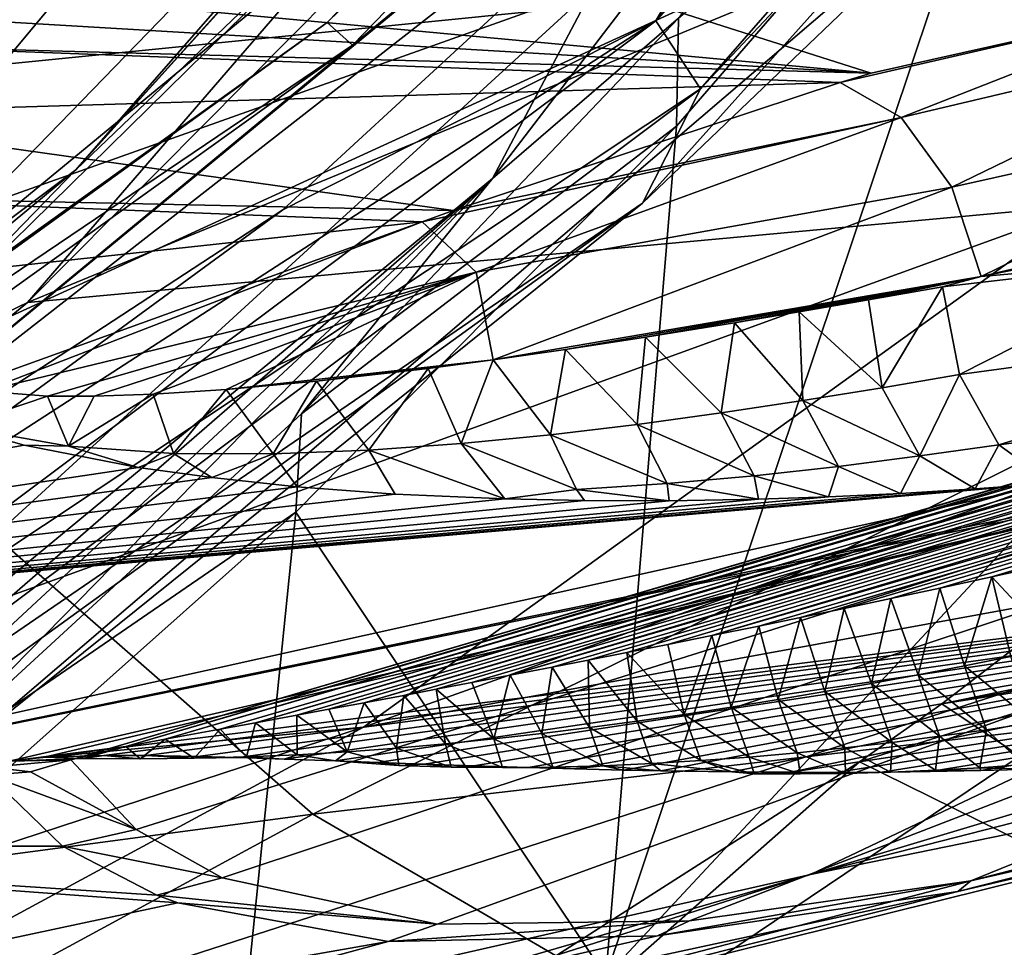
# Model space of a CAD drawing. Header units: metres. Extents: x -240 to 45, y -77 to 27.
# Tile 46 of 256: x -203.43 to -200.99, y -15.36 to -13.05. Entities that reach past the tile are written whole.
import ezdxf

# ---------------------------------------------------------------- set-up
doc = ezdxf.new("R2010")
doc.units = ezdxf.units.M
doc.layers.add('solid_MASSBILD_K_E_SW0001', color=7, linetype='CONTINUOUS')

msp = doc.modelspace()

# ---------------------------------------------------------------- linework, layer by layer
at = {"layer": 'solid_MASSBILD_K_E_SW0001'}
for points in [[(-204.030228, -8.337797, 269.068481), (-203.338867, -11.253856, 268.896088), (-206.012939, -13.863758, 269.562805)], [(-199.764816, -10.190183, 269.876099), (-201.795761, -13.048923, 270.579895), (-202.257629, -13.447202, 270.49765)], [(-199.764816, -10.190183, 269.876099), (-202.257629, -13.447202, 270.49765), (-202.008789, -12.975492, 270.268646)], [(-201.851563, -13.055478, 279.394867), (-199.467056, -10.326139, 278.800323), (-201.374908, -12.232714, 279.330933)], [(-201.851563, -13.055478, 279.394867), (-199.325394, -10.459738, 278.608429), (-199.467056, -10.326139, 278.800323)], [(-201.851563, -13.055478, 279.394867), (-201.740753, -13.224388, 279.210632), (-199.325394, -10.459738, 278.608429)], [(-199.37265, -10.705134, 278.385834), (-199.325394, -10.459738, 278.608429), (-201.740753, -13.224388, 279.210632)], [(-199.397903, -10.562572, 322.499359), (-206.408356, -11.139694, 314.959747), (-204.692413, -13.286131, 313.628082)], [(-199.397903, -10.562572, 322.499359), (-204.692413, -13.286131, 313.628082), (-197.817886, -12.596783, 321.193512)], [(-200.840546, -10.619431, 271.622925), (-203.292786, -13.426291, 272.234344), (-201.076508, -10.977033, 271.638763)], [(-200.840546, -10.619431, 271.622925), (-201.307404, -11.222804, 271.996735), (-203.292786, -13.426291, 272.234344)], [(-201.884796, -13.508709, 279.012177), (-201.003021, -12.664562, 278.516785), (-199.37265, -10.705134, 278.385834)], [(-201.884796, -13.508709, 279.012177), (-199.37265, -10.705134, 278.385834), (-201.740753, -13.224388, 279.210632)], [(-200.597076, -10.924888, 279.033875), (-201.629333, -12.020806, 279.188232), (-202.668533, -13.059774, 279.550354)], [(-200.597076, -10.924888, 279.033875), (-202.668533, -13.059774, 279.550354), (-200.524811, -10.971902, 279.0914)], [(-203.292786, -13.426291, 272.234344), (-202.341904, -12.515182, 271.938263), (-201.076508, -10.977033, 271.638763)], [(-202.668533, -13.059774, 279.550354), (-202.605179, -13.115982, 279.610077), (-200.524811, -10.971902, 279.0914)], [(-200.524811, -10.971902, 279.0914), (-202.605179, -13.115982, 279.610077), (-201.443008, -12.161489, 279.3479)], [(-204.072891, -14.072959, 272.686249), (-201.307404, -11.222804, 271.996735), (-201.003021, -12.664562, 278.516785)], [(-203.292786, -13.426291, 272.234344), (-201.307404, -11.222804, 271.996735), (-204.072891, -14.072959, 272.686249)], [(-203.509247, -11.235641, 275.713074), (-206.200729, -13.52943, 276.411682), (-203.426529, -11.298489, 275.720001)], [(-203.781372, -12.054589, 269.045654), (-206.012939, -13.863758, 269.562805), (-203.338867, -11.253856, 268.896088)], [(-203.426529, -11.298489, 275.720001), (-206.200729, -13.52943, 276.411682), (-205.775894, -14.37501, 276.305756)], [(-203.426529, -11.298489, 275.720001), (-205.775894, -14.37501, 276.305756), (-202.835297, -12.031421, 275.572601)], [(-203.305206, -14.892254, 302.184875), (-192.572205, -11.739749, 297.432343), (-192.63562, -11.762788, 297.434448)], [(-203.305206, -14.892254, 302.184875), (-203.168915, -14.859412, 302.250671), (-192.572205, -11.739749, 297.432343)], [(-203.168915, -14.859412, 302.250671), (-192.58017, -11.760072, 297.553192), (-192.572205, -11.739749, 297.432343)], [(-203.142914, -15.065276, 301.174774), (-203.305206, -14.892254, 302.184875), (-192.63562, -11.762788, 297.434448)], [(-203.168915, -14.859412, 302.250671), (-203.070953, -14.84109, 302.233002), (-192.58017, -11.760072, 297.553192)], [(-202.929016, -15.185552, 300.301575), (-203.142914, -15.065276, 301.174774), (-192.63562, -11.762788, 297.434448)], [(-203.070953, -14.84109, 302.233002), (-192.661469, -11.798251, 297.618195), (-192.58017, -11.760072, 297.553192)], [(-202.395416, -15.300714, 298.90918), (-202.929016, -15.185552, 300.301575), (-192.63562, -11.762788, 297.434448)], [(-201.768707, -15.292427, 297.883972), (-202.395416, -15.300714, 298.90918), (-192.63562, -11.762788, 297.434448)], [(-201.069275, -15.192737, 297.124298), (-201.768707, -15.292427, 297.883972), (-192.63562, -11.762788, 297.434448)], [(-200.2854, -15.012644, 296.563507), (-201.069275, -15.192737, 297.124298), (-192.63562, -11.762788, 297.434448)], [(-203.070953, -14.84109, 302.233002), (-202.934143, -14.815922, 302.199585), (-192.661469, -11.798251, 297.618195)], [(-202.934143, -14.815922, 302.199585), (-202.84671, -14.799905, 302.174927), (-192.661469, -11.798251, 297.618195)], [(-202.84671, -14.799905, 302.174927), (-192.792831, -11.856975, 297.706543), (-192.661469, -11.798251, 297.618195)], [(-202.84671, -14.799905, 302.174927), (-202.743546, -14.780981, 302.143524), (-192.792831, -11.856975, 297.706543)], [(-202.743546, -14.780981, 302.143524), (-202.664673, -14.76646, 302.118164), (-192.792831, -11.856975, 297.706543)], [(-202.664673, -14.76646, 302.118164), (-202.576645, -14.750175, 302.088684), (-192.792831, -11.856975, 297.706543)], [(-202.576645, -14.750175, 302.088684), (-192.998672, -11.945452, 297.828583), (-192.792831, -11.856975, 297.706543)], [(-202.008789, -12.975492, 270.268646), (-206.172394, -14.456426, 269.75351), (-203.398514, -11.89766, 269.06189)], [(-203.781372, -12.054589, 269.045654), (-203.398514, -11.89766, 269.06189), (-206.172394, -14.456426, 269.75351)], [(-202.574051, -11.911993, 275.535004), (-202.835297, -12.031421, 275.572601), (-205.381592, -14.244207, 276.235016)], [(-202.574051, -11.911993, 275.535004), (-205.381592, -14.244207, 276.235016), (-202.505875, -11.963655, 275.593506)], [(-202.576645, -14.750175, 302.088684), (-202.478409, -14.731881, 302.054504), (-192.998672, -11.945452, 297.828583)], [(-202.478409, -14.731881, 302.054504), (-202.397293, -14.716667, 302.025452), (-192.998672, -11.945452, 297.828583)], [(-202.397293, -14.716667, 302.025452), (-202.309189, -14.700023, 301.993103), (-192.998672, -11.945452, 297.828583)], [(-202.309189, -14.700023, 301.993103), (-202.213516, -14.681791, 301.957153), (-192.998672, -11.945452, 297.828583)], [(-202.213516, -14.681791, 301.957153), (-193.316879, -12.077084, 297.999084), (-192.998672, -11.945452, 297.828583)], [(-205.381592, -14.244207, 276.235016), (-205.325592, -14.305985, 276.29657), (-202.505875, -11.963655, 275.593506)], [(-202.505875, -11.963655, 275.593506), (-205.325592, -14.305985, 276.29657), (-202.654541, -12.177747, 275.733643)], [(-199.167999, -12.005766, 280.457397), (-202.002319, -12.333792, 272.49292), (-203.412704, -13.755957, 272.867798)], [(-200.776825, -13.51303, 281.123901), (-199.167999, -12.005766, 280.457397), (-203.412704, -13.755957, 272.867798)], [(-205.381592, -14.244207, 276.235016), (-202.835297, -12.031421, 275.572601), (-205.775894, -14.37501, 276.305756)], [(-204.48288, -14.372025, 279.899719), (-201.629333, -12.020806, 279.188232), (-202.654541, -12.177747, 275.733643)], [(-202.668533, -13.059774, 279.550354), (-201.629333, -12.020806, 279.188232), (-204.48288, -14.372025, 279.899719)], [(-202.213516, -14.681791, 301.957153), (-202.109589, -14.661797, 301.917236), (-193.316879, -12.077084, 297.999084)], [(-202.109589, -14.661797, 301.917236), (-202.020035, -14.644399, 301.882172), (-193.316879, -12.077084, 297.999084)], [(-202.020035, -14.644399, 301.882172), (-201.924362, -14.625629, 301.844086), (-193.316879, -12.077084, 297.999084)], [(-201.924362, -14.625629, 301.844086), (-201.822128, -14.605366, 301.802765), (-193.316879, -12.077084, 297.999084)], [(-201.822128, -14.605366, 301.802765), (-201.712921, -14.583471, 301.757935), (-193.316879, -12.077084, 297.999084)], [(-201.712921, -14.583471, 301.757935), (-193.805389, -12.270675, 298.239441), (-193.316879, -12.077084, 297.999084)], [(-204.48288, -14.372025, 279.899719), (-202.654541, -12.177747, 275.733643), (-205.630417, -14.548222, 276.475616)], [(-205.325592, -14.305985, 276.29657), (-205.630417, -14.548222, 276.475616), (-202.654541, -12.177747, 275.733643)], [(-201.443008, -12.161489, 279.3479), (-204.331223, -14.541349, 280.068024), (-201.374908, -12.232714, 279.330933)], [(-202.605179, -13.115982, 279.610077), (-204.331223, -14.541349, 280.068024), (-201.443008, -12.161489, 279.3479)], [(-204.331223, -14.541349, 280.068024), (-202.77858, -13.525562, 279.680908), (-201.374908, -12.232714, 279.330933)], [(-201.851563, -13.055478, 279.394867), (-201.374908, -12.232714, 279.330933), (-202.77858, -13.525562, 279.680908)], [(-201.712921, -14.583471, 301.757935), (-201.596252, -14.559797, 301.709381), (-193.805389, -12.270675, 298.239441)], [(-201.596252, -14.559797, 301.709381), (-201.492935, -14.538574, 301.665833), (-193.805389, -12.270675, 298.239441)], [(-201.492935, -14.538574, 301.665833), (-201.383728, -14.515875, 301.619263), (-193.805389, -12.270675, 298.239441)], [(-201.383728, -14.515875, 301.619263), (-201.268356, -14.491602, 301.56955), (-193.805389, -12.270675, 298.239441)], [(-201.268356, -14.491602, 301.56955), (-201.146393, -14.465605, 301.516479), (-193.805389, -12.270675, 298.239441)], [(-201.146393, -14.465605, 301.516479), (-201.01738, -14.437716, 301.459808), (-193.805389, -12.270675, 298.239441)], [(-201.01738, -14.437716, 301.459808), (-200.88118, -14.407855, 301.399414), (-193.805389, -12.270675, 298.239441)], [(-200.931793, -12.314519, 271.387787), (-200.303314, -13.635967, 271.231079), (-201.976257, -15.430891, 271.648193)], [(-201.800537, -13.317925, 271.604401), (-200.931793, -12.314519, 271.387787), (-201.976257, -15.430891, 271.648193)], [(-201.795761, -13.048923, 270.579895), (-200.931793, -12.314519, 271.387787), (-201.800537, -13.317925, 271.604401)], [(-203.412704, -13.755957, 272.867798), (-202.002319, -12.333792, 272.49292), (-202.341904, -12.515182, 271.938263)], [(-203.412704, -13.755957, 272.867798), (-202.341904, -12.515182, 271.938263), (-203.789017, -13.936981, 272.265686)], [(-203.292786, -13.426291, 272.234344), (-203.789017, -13.936981, 272.265686), (-202.341904, -12.515182, 271.938263)], [(-197.817886, -12.596783, 321.193512), (-204.692413, -13.286131, 313.628082), (-202.703751, -15.027042, 312.084839)], [(-197.817886, -12.596783, 321.193512), (-202.703751, -15.027042, 312.084839), (-195.987076, -14.246037, 319.680511)], [(-204.072891, -14.072959, 272.686249), (-201.003021, -12.664562, 278.516785), (-203.62088, -14.904092, 279.169495)], [(-201.884796, -13.508709, 279.012177), (-203.62088, -14.904092, 279.169495), (-201.003021, -12.664562, 278.516785)], [(-202.008789, -12.975492, 270.268646), (-205.010391, -15.722253, 271.017059), (-206.172394, -14.456426, 269.75351)], [(-202.257629, -13.447202, 270.49765), (-205.010391, -15.722253, 271.017059), (-202.008789, -12.975492, 270.268646)], [(-203.598618, -13.050449, 308.707794), (-203.306244, -13.000008, 309.050629), (-201.316803, -13.186202, 307.455109)], [(-201.316803, -13.186202, 307.455109), (-203.306244, -13.000008, 309.050629), (-201.898315, -13, 308.699677)], [(-201.898315, -13, 308.699677), (-200.490387, -13, 308.348633), (-201.316803, -13.186202, 307.455109)], [(-200.490387, -13, 308.348633), (-201.393707, -13.208648, 307.386108), (-201.316803, -13.186202, 307.455109)], [(-201.242371, -13.295833, 307.230957), (-201.393707, -13.208648, 307.386108), (-200.490387, -13, 308.348633)], [(-200.300247, -13.073291, 308.200043), (-201.242371, -13.295833, 307.230957), (-200.490387, -13, 308.348633)], [(-202.668533, -13.059774, 279.550354), (-204.48288, -14.372025, 279.899719), (-205.073288, -14.784037, 280.149963)], [(-202.668533, -13.059774, 279.550354), (-205.073288, -14.784037, 280.149963), (-202.605179, -13.115982, 279.610077)], [(-204.734573, -15.214229, 280.113678), (-201.851563, -13.055478, 279.394867), (-204.313873, -14.64828, 280.06369)], [(-204.734573, -15.214229, 280.113678), (-201.740753, -13.224388, 279.210632), (-201.851563, -13.055478, 279.394867)], [(-201.851563, -13.055478, 279.394867), (-202.77858, -13.525562, 279.680908), (-204.313873, -14.64828, 280.06369)], [(-203.814041, -13.118158, 308.378876), (-203.598618, -13.050449, 308.707794), (-201.316803, -13.186202, 307.455109)], [(-202.731964, -14.032711, 270.813354), (-201.795761, -13.048923, 270.579895), (-201.800537, -13.317925, 271.604401)], [(-202.257629, -13.447202, 270.49765), (-201.795761, -13.048923, 270.579895), (-202.731964, -14.032711, 270.813354)], [(-197.728317, -13.078148, 288.903442), (-200.776825, -13.51303, 281.123901), (-202.577835, -14.810871, 281.835846)], [(-199.518326, -14.250772, 289.774536), (-197.728317, -13.078148, 288.903442), (-202.577835, -14.810871, 281.835846)], [(-200.300247, -13.073291, 308.200043), (-201.116852, -13.46928, 307.137482), (-201.242371, -13.295833, 307.230957)], [(-200.300247, -13.073291, 308.200043), (-200.155563, -13.254577, 308.100983), (-201.116852, -13.46928, 307.137482)], [(-205.073288, -14.784037, 280.149963), (-205.020279, -14.847672, 280.21225), (-202.605179, -13.115982, 279.610077)], [(-202.605179, -13.115982, 279.610077), (-205.020279, -14.847672, 280.21225), (-204.331223, -14.541349, 280.068024)], [(-204.054947, -13.288515, 307.766846), (-203.814041, -13.118158, 308.378876), (-201.393707, -13.208648, 307.386108)], [(-203.814041, -13.118158, 308.378876), (-201.316803, -13.186202, 307.455109), (-201.393707, -13.208648, 307.386108)], [(-204.054947, -13.288515, 307.766846), (-201.393707, -13.208648, 307.386108), (-202.355042, -13.527503, 306.674652)], [(-201.242371, -13.295833, 307.230957), (-202.355042, -13.527503, 306.674652), (-201.393707, -13.208648, 307.386108)], [(-204.734573, -15.214229, 280.113678), (-204.661057, -15.411069, 279.938751), (-201.740753, -13.224388, 279.210632)], [(-201.884796, -13.508709, 279.012177), (-201.740753, -13.224388, 279.210632), (-204.661057, -15.411069, 279.938751)], [(-200.155563, -13.254577, 308.100983), (-201.044083, -13.691334, 307.126495), (-201.116852, -13.46928, 307.137482)], [(-200.155563, -13.254577, 308.100983), (-200.093124, -13.497729, 308.076691), (-201.044083, -13.691334, 307.126495)], [(-204.692413, -13.286131, 313.628082), (-209.183029, -15.89091, 304.46225), (-202.703751, -15.027042, 312.084839)], [(-204.091522, -13.490038, 307.200073), (-204.054947, -13.288515, 307.766846), (-202.355042, -13.527503, 306.674652)], [(-201.242371, -13.295833, 307.230957), (-202.432358, -13.555095, 306.628052), (-202.355042, -13.527503, 306.674652)], [(-202.298615, -13.680298, 306.45929), (-202.432358, -13.555095, 306.628052), (-201.242371, -13.295833, 307.230957)], [(-202.298615, -13.680298, 306.45929), (-201.242371, -13.295833, 307.230957), (-201.116852, -13.46928, 307.137482)], [(-202.746521, -14.276752, 271.84024), (-201.800537, -13.317925, 271.604401), (-201.976257, -15.430891, 271.648193)], [(-202.731964, -14.032711, 270.813354), (-201.800537, -13.317925, 271.604401), (-202.746521, -14.276752, 271.84024)], [(-203.292786, -13.426291, 272.234344), (-206.257675, -15.646357, 272.973572), (-203.789017, -13.936981, 272.265686)], [(-203.292786, -13.426291, 272.234344), (-204.072891, -14.072959, 272.686249), (-206.257675, -15.646357, 272.973572)], [(-202.257629, -13.447202, 270.49765), (-204.814438, -15.820651, 271.33255), (-205.335892, -16.119532, 271.265167)], [(-202.257629, -13.447202, 270.49765), (-205.335892, -16.119532, 271.265167), (-205.010391, -15.722253, 271.017059)], [(-202.257629, -13.447202, 270.49765), (-203.739395, -14.958369, 271.064514), (-204.814438, -15.820651, 271.33255)], [(-202.257629, -13.447202, 270.49765), (-202.731964, -14.032711, 270.813354), (-203.739395, -14.958369, 271.064514)], [(-202.256042, -13.89823, 306.347015), (-202.298615, -13.680298, 306.45929), (-201.116852, -13.46928, 307.137482)], [(-202.256042, -13.89823, 306.347015), (-201.116852, -13.46928, 307.137482), (-201.044083, -13.691334, 307.126495)], [(-204.091522, -13.490038, 307.200073), (-202.355042, -13.527503, 306.674652), (-202.432358, -13.555095, 306.628052)], [(-203.93811, -13.718861, 306.644836), (-204.091522, -13.490038, 307.200073), (-202.432358, -13.555095, 306.628052)], [(-201.044083, -13.691334, 307.126495), (-200.093124, -13.497729, 308.076691), (-200.577789, -13.580884, 307.546906)], [(-200.776825, -13.51303, 281.123901), (-203.412704, -13.755957, 272.867798), (-204.983994, -15.038469, 273.28302)], [(-202.577835, -14.810871, 281.835846), (-200.776825, -13.51303, 281.123901), (-204.983994, -15.038469, 273.28302)], [(-204.915314, -15.701494, 279.767792), (-203.62088, -14.904092, 279.169495), (-201.884796, -13.508709, 279.012177)], [(-204.915314, -15.701494, 279.767792), (-201.884796, -13.508709, 279.012177), (-204.661057, -15.411069, 279.938751)], [(-204.331223, -14.541349, 280.068024), (-204.313873, -14.64828, 280.06369), (-202.77858, -13.525562, 279.680908)], [(-203.93811, -13.718861, 306.644836), (-202.432358, -13.555095, 306.628052), (-203.568527, -13.965219, 306.092133)], [(-203.522461, -13.975847, 306.066315), (-203.568527, -13.965219, 306.092133), (-202.432358, -13.555095, 306.628052)], [(-203.522461, -13.975847, 306.066315), (-202.432358, -13.555095, 306.628052), (-202.298615, -13.680298, 306.45929)], [(-200.526413, -13.645481, 307.598114), (-201.044083, -13.691334, 307.126495), (-200.577789, -13.580884, 307.546906)], [(-200.303314, -13.635967, 271.231079), (-199.208847, -15.502519, 279.302826), (-201.976257, -15.430891, 271.648193)], [(-200.526413, -13.645481, 307.598114), (-201.140015, -13.716689, 307.04892), (-201.044083, -13.691334, 307.126495)], [(-201.097244, -13.934991, 307.018524), (-201.140015, -13.716689, 307.04892), (-200.526413, -13.645481, 307.598114)], [(-201.097244, -13.934991, 307.018524), (-200.526413, -13.645481, 307.598114), (-199.91954, -13.775006, 308.208405)], [(-203.363586, -13.988088, 306.040527), (-203.522461, -13.975847, 306.066315), (-202.298615, -13.680298, 306.45929)], [(-203.247208, -13.988289, 306.044617), (-203.363586, -13.988088, 306.040527), (-202.298615, -13.680298, 306.45929)], [(-203.101105, -13.983328, 306.063782), (-203.247208, -13.988289, 306.044617), (-202.298615, -13.680298, 306.45929)], [(-202.91951, -13.971737, 306.102966), (-203.101105, -13.983328, 306.063782), (-202.298615, -13.680298, 306.45929)], [(-202.91951, -13.971737, 306.102966), (-202.298615, -13.680298, 306.45929), (-202.256042, -13.89823, 306.347015)], [(-202.076492, -13.8726, 306.435883), (-202.256042, -13.89823, 306.347015), (-201.044083, -13.691334, 307.126495)], [(-201.877304, -13.842124, 306.545135), (-202.076492, -13.8726, 306.435883), (-201.044083, -13.691334, 307.126495)], [(-201.656372, -13.806256, 306.679443), (-201.877304, -13.842124, 306.545135), (-201.044083, -13.691334, 307.126495)], [(-201.495834, -13.77909, 306.785828), (-201.656372, -13.806256, 306.679443), (-201.044083, -13.691334, 307.126495)], [(-201.323807, -13.749137, 306.908234), (-201.495834, -13.77909, 306.785828), (-201.044083, -13.691334, 307.126495)], [(-201.323807, -13.749137, 306.908234), (-201.044083, -13.691334, 307.126495), (-201.140015, -13.716689, 307.04892)], [(-201.289352, -13.967413, 306.861237), (-201.323807, -13.749137, 306.908234), (-201.140015, -13.716689, 307.04892)], [(-201.289352, -13.967413, 306.861237), (-201.140015, -13.716689, 307.04892), (-201.097244, -13.934991, 307.018524)], [(-199.789429, -13.714674, 279.682129), (-201.141739, -14.753267, 279.724854), (-196.618347, -13.820179, 287.643646)], [(-200.63829, -14.674411, 281.087555), (-201.141739, -14.753267, 279.724854), (-199.789429, -13.714674, 279.682129)], [(-204.983994, -15.038469, 273.28302), (-203.412704, -13.755957, 272.867798), (-203.789017, -13.936981, 272.265686)], [(-201.289352, -13.967413, 306.861237), (-201.495834, -13.77909, 306.785828), (-201.323807, -13.749137, 306.908234)], [(-201.486786, -13.999247, 306.71048), (-201.656372, -13.806256, 306.679443), (-201.495834, -13.77909, 306.785828)], [(-201.486786, -13.999247, 306.71048), (-201.495834, -13.77909, 306.785828), (-201.289352, -13.967413, 306.861237)], [(-201.097244, -13.934991, 307.018524), (-199.91954, -13.775006, 308.208405), (-201.000153, -14.109558, 306.915009)], [(-201.000153, -14.109558, 306.915009), (-199.91954, -13.775006, 308.208405), (-199.789963, -13.950556, 308.133057)], [(-201.689804, -14.029853, 306.566742), (-201.877304, -13.842124, 306.545135), (-201.656372, -13.806256, 306.679443)], [(-201.689804, -14.029853, 306.566742), (-201.656372, -13.806256, 306.679443), (-201.486786, -13.999247, 306.71048)], [(-196.892151, -13.804494, 295.828857), (-199.518326, -14.250772, 289.774536), (-201.46759, -15.176862, 290.659393)], [(-198.236343, -14.350171, 295.811768), (-196.892151, -13.804494, 295.828857), (-201.46759, -15.176862, 290.659393)], [(-196.618347, -13.820179, 287.643646), (-201.141739, -14.753267, 279.724854), (-199.758362, -15.680025, 287.872528)], [(-201.898697, -14.058498, 306.430664), (-202.076492, -13.8726, 306.435883), (-201.877304, -13.842124, 306.545135)], [(-201.898697, -14.058498, 306.430664), (-201.877304, -13.842124, 306.545135), (-201.689804, -14.029853, 306.566742)], [(-202.113831, -14.084312, 306.30304), (-202.256042, -13.89823, 306.347015), (-202.076492, -13.8726, 306.435883)], [(-202.113831, -14.084312, 306.30304), (-202.076492, -13.8726, 306.435883), (-201.898697, -14.058498, 306.430664)], [(-202.694931, -13.951423, 306.169586), (-202.91951, -13.971737, 306.102966), (-202.256042, -13.89823, 306.347015)], [(-202.417831, -13.919568, 306.274872), (-202.694931, -13.951423, 306.169586), (-202.256042, -13.89823, 306.347015)], [(-202.335693, -14.106228, 306.184875), (-202.417831, -13.919568, 306.274872), (-202.256042, -13.89823, 306.347015)], [(-202.335693, -14.106228, 306.184875), (-202.256042, -13.89823, 306.347015), (-202.113831, -14.084312, 306.30304)], [(-202.564941, -14.122841, 306.077789), (-202.694931, -13.951423, 306.169586), (-202.417831, -13.919568, 306.274872)], [(-202.564941, -14.122841, 306.077789), (-202.417831, -13.919568, 306.274872), (-202.335693, -14.106228, 306.184875)], [(-201.289352, -13.967413, 306.861237), (-201.097244, -13.934991, 307.018524), (-201.196213, -14.137135, 306.746307)], [(-201.097244, -13.934991, 307.018524), (-201.000153, -14.109558, 306.915009), (-201.196213, -14.137135, 306.746307)], [(-202.802567, -14.132132, 305.984253), (-202.91951, -13.971737, 306.102966), (-202.694931, -13.951423, 306.169586)], [(-202.802567, -14.132132, 305.984253), (-202.694931, -13.951423, 306.169586), (-202.564941, -14.122841, 306.077789)], [(-201.000153, -14.109558, 306.915009), (-199.789963, -13.950556, 308.133057), (-200.868561, -14.204543, 306.759552)], [(-203.363586, -13.988088, 306.040527), (-203.587204, -14.064051, 305.877594), (-203.522461, -13.975847, 306.066315)], [(-203.31102, -14.112916, 305.862091), (-203.587204, -14.064051, 305.877594), (-203.363586, -13.988088, 306.040527)], [(-203.31102, -14.112916, 305.862091), (-203.363586, -13.988088, 306.040527), (-203.247208, -13.988289, 306.044617)], [(-203.31102, -14.112916, 305.862091), (-203.247208, -13.988289, 306.044617), (-203.101105, -13.983328, 306.063782)], [(-203.31102, -14.112916, 305.862091), (-203.101105, -13.983328, 306.063782), (-203.050247, -14.130862, 305.908844)], [(-203.050247, -14.130862, 305.908844), (-203.101105, -13.983328, 306.063782), (-202.91951, -13.971737, 306.102966)], [(-203.050247, -14.130862, 305.908844), (-202.91951, -13.971737, 306.102966), (-202.802567, -14.132132, 305.984253)], [(-201.486786, -13.999247, 306.71048), (-201.289352, -13.967413, 306.861237), (-201.196213, -14.137135, 306.746307)], [(-201.689804, -14.029853, 306.566742), (-201.486786, -13.999247, 306.71048), (-201.398468, -14.16291, 306.583191)], [(-201.486786, -13.999247, 306.71048), (-201.196213, -14.137135, 306.746307), (-201.398468, -14.16291, 306.583191)], [(-203.739395, -14.958369, 271.064514), (-202.731964, -14.032711, 270.813354), (-202.746521, -14.276752, 271.84024)], [(-201.898697, -14.058498, 306.430664), (-201.689804, -14.029853, 306.566742), (-201.607498, -14.186082, 306.426239)], [(-201.689804, -14.029853, 306.566742), (-201.398468, -14.16291, 306.583191), (-201.607498, -14.186082, 306.426239)], [(-203.587204, -14.064051, 305.877594), (-203.420944, -14.110595, 305.818451), (-206.830414, -14.718662, 301.435822)], [(-203.31102, -14.112916, 305.862091), (-203.420944, -14.110595, 305.818451), (-203.587204, -14.064051, 305.877594)], [(-202.113831, -14.084312, 306.30304), (-201.898697, -14.058498, 306.430664), (-201.824005, -14.205697, 306.276245)], [(-201.898697, -14.058498, 306.430664), (-201.607498, -14.186082, 306.426239), (-201.824005, -14.205697, 306.276245)], [(-202.335693, -14.106228, 306.184875), (-202.113831, -14.084312, 306.30304), (-202.048859, -14.220591, 306.134186)], [(-202.113831, -14.084312, 306.30304), (-201.824005, -14.205697, 306.276245), (-202.048859, -14.220591, 306.134186)], [(-203.420944, -14.110595, 305.818451), (-203.137863, -14.165461, 305.789185), (-206.830414, -14.718662, 301.435822)], [(-203.31102, -14.112916, 305.862091), (-203.137863, -14.165461, 305.789185), (-203.420944, -14.110595, 305.818451)], [(-203.31102, -14.112916, 305.862091), (-203.050247, -14.130862, 305.908844), (-203.137863, -14.165461, 305.789185)], [(-202.564941, -14.122841, 306.077789), (-202.335693, -14.106228, 306.184875), (-202.226837, -14.243793, 305.977264)], [(-202.335693, -14.106228, 306.184875), (-202.048859, -14.220591, 306.134186), (-202.226837, -14.243793, 305.977264)], [(-201.196213, -14.137135, 306.746307), (-201.000153, -14.109558, 306.915009), (-201.058929, -14.218853, 306.61676)], [(-201.000153, -14.109558, 306.915009), (-200.868561, -14.204543, 306.759552), (-201.058929, -14.218853, 306.61676)], [(-200.119614, -14.122734, 307.432556), (-203.458633, -14.895646, 302.36795), (-204.93956, -15.106477, 300.79129)], [(-200.213165, -14.135301, 307.337677), (-200.119614, -14.122734, 307.432556), (-204.93956, -15.106477, 300.79129)], [(-200.868561, -14.204543, 306.759552), (-200.213165, -14.135301, 307.337677), (-204.93956, -15.106477, 300.79129)], [(-200.119614, -14.122734, 307.432556), (-203.371323, -14.885799, 302.445496), (-203.458633, -14.895646, 302.36795)], [(-200.119614, -14.122734, 307.432556), (-198.436584, -14.273382, 306.681671), (-203.371323, -14.885799, 302.445496)], [(-203.050247, -14.130862, 305.908844), (-202.955154, -14.190915, 305.798737), (-203.137863, -14.165461, 305.789185)], [(-203.050247, -14.130862, 305.908844), (-202.802567, -14.132132, 305.984253), (-202.955154, -14.190915, 305.798737)], [(-202.802567, -14.132132, 305.984253), (-202.742661, -14.213443, 305.830048), (-202.955154, -14.190915, 305.798737)], [(-202.802567, -14.132132, 305.984253), (-202.564941, -14.122841, 306.077789), (-202.742661, -14.213443, 305.830048)], [(-202.564941, -14.122841, 306.077789), (-202.499756, -14.231593, 305.887817), (-202.742661, -14.213443, 305.830048)], [(-202.564941, -14.122841, 306.077789), (-202.226837, -14.243793, 305.977264), (-202.499756, -14.231593, 305.887817)], [(-201.398468, -14.16291, 306.583191), (-201.196213, -14.137135, 306.746307), (-201.243851, -14.230216, 306.488342)], [(-201.196213, -14.137135, 306.746307), (-201.058929, -14.218853, 306.61676), (-201.243851, -14.230216, 306.488342)], [(-203.137863, -14.165461, 305.789185), (-202.955154, -14.190915, 305.798737), (-206.830414, -14.718662, 301.435822)], [(-201.824005, -14.205697, 306.276245), (-201.607498, -14.186082, 306.426239), (-201.596909, -14.244467, 306.27182)], [(-201.607498, -14.186082, 306.426239), (-201.398468, -14.16291, 306.583191), (-201.423233, -14.238698, 306.373657)], [(-201.607498, -14.186082, 306.426239), (-201.423233, -14.238698, 306.373657), (-201.596909, -14.244467, 306.27182)], [(-201.398468, -14.16291, 306.583191), (-201.243851, -14.230216, 306.488342), (-201.423233, -14.238698, 306.373657)], [(-202.955154, -14.190915, 305.798737), (-202.742661, -14.213443, 305.830048), (-206.830414, -14.718662, 301.435822)], [(-200.868561, -14.204543, 306.759552), (-204.93956, -15.106477, 300.79129), (-206.830414, -14.718662, 301.435822)], [(-201.058929, -14.218853, 306.61676), (-200.868561, -14.204543, 306.759552), (-206.830414, -14.718662, 301.435822)], [(-202.048859, -14.220591, 306.134186), (-201.824005, -14.205697, 306.276245), (-201.81868, -14.248246, 306.154602)], [(-201.824005, -14.205697, 306.276245), (-201.596909, -14.244467, 306.27182), (-201.81868, -14.248246, 306.154602)], [(-196.735107, -14.199319, 305.879395), (-201.405899, -14.923231, 302.219208), (-201.516403, -14.923144, 302.259247)], [(-198.436584, -14.273382, 306.681671), (-196.735107, -14.199319, 305.879395), (-201.516403, -14.923144, 302.259247)], [(-196.735107, -14.199319, 305.879395), (-201.290634, -14.922621, 302.17572), (-201.405899, -14.923231, 302.219208)], [(-196.735107, -14.199319, 305.879395), (-201.170197, -14.92119, 302.128479), (-201.290634, -14.922621, 302.17572)], [(-196.735107, -14.199319, 305.879395), (-201.044662, -14.91879, 302.077454), (-201.170197, -14.92119, 302.128479)], [(-196.735107, -14.199319, 305.879395), (-200.913422, -14.915255, 302.022308), (-201.044662, -14.91879, 302.077454)], [(-202.742661, -14.213443, 305.830048), (-202.499756, -14.231593, 305.887817), (-206.830414, -14.718662, 301.435822)], [(-201.243851, -14.230216, 306.488342), (-201.058929, -14.218853, 306.61676), (-206.830414, -14.718662, 301.435822)], [(-201.423233, -14.238698, 306.373657), (-201.243851, -14.230216, 306.488342), (-206.830414, -14.718662, 301.435822)], [(-202.499756, -14.231593, 305.887817), (-202.226837, -14.243793, 305.977264), (-206.830414, -14.718662, 301.435822)], [(-202.048859, -14.220591, 306.134186), (-202.028854, -14.247888, 306.056976), (-202.226837, -14.243793, 305.977264)], [(-202.048859, -14.220591, 306.134186), (-201.81868, -14.248246, 306.154602), (-202.028854, -14.247888, 306.056976)], [(-201.596909, -14.244467, 306.27182), (-201.423233, -14.238698, 306.373657), (-206.830414, -14.718662, 301.435822)], [(-202.226837, -14.243793, 305.977264), (-202.028854, -14.247888, 306.056976), (-206.830414, -14.718662, 301.435822)], [(-201.81868, -14.248246, 306.154602), (-201.596909, -14.244467, 306.27182), (-206.830414, -14.718662, 301.435822)], [(-202.028854, -14.247888, 306.056976), (-201.81868, -14.248246, 306.154602), (-206.830414, -14.718662, 301.435822)], [(-199.518326, -14.250772, 289.774536), (-202.577835, -14.810871, 281.835846), (-204.549744, -15.876838, 282.575775)], [(-201.46759, -15.176862, 290.659393), (-199.518326, -14.250772, 289.774536), (-204.549744, -15.876838, 282.575775)], [(-195.987076, -14.246037, 319.680511), (-202.703751, -15.027042, 312.084839), (-200.503189, -16.309544, 310.377197)], [(-203.761017, -15.179309, 272.093201), (-202.746521, -14.276752, 271.84024), (-202.954071, -16.315208, 271.891998)], [(-203.739395, -14.958369, 271.064514), (-202.746521, -14.276752, 271.84024), (-203.761017, -15.179309, 272.093201)], [(-198.436584, -14.273382, 306.681671), (-203.223419, -14.881155, 302.509644), (-203.371323, -14.885799, 302.445496)], [(-198.436584, -14.273382, 306.681671), (-203.118622, -14.881445, 302.533264), (-203.223419, -14.881155, 302.509644)], [(-198.436584, -14.273382, 306.681671), (-202.989807, -14.8838, 302.547974), (-203.118622, -14.881445, 302.533264)], [(-198.436584, -14.273382, 306.681671), (-202.889145, -14.886556, 302.551453), (-202.989807, -14.8838, 302.547974)], [(-202.746521, -14.276752, 271.84024), (-201.976257, -15.430891, 271.648193), (-202.954071, -16.315208, 271.891998)], [(-198.436584, -14.273382, 306.681671), (-202.775543, -14.890232, 302.548828), (-202.889145, -14.886556, 302.551453)], [(-198.436584, -14.273382, 306.681671), (-202.647949, -14.894743, 302.539124), (-202.775543, -14.890232, 302.548828)], [(-198.436584, -14.273382, 306.681671), (-202.542435, -14.898581, 302.52652), (-202.647949, -14.894743, 302.539124)], [(-198.436584, -14.273382, 306.681671), (-202.427872, -14.902715, 302.508728), (-202.542435, -14.898581, 302.52652)], [(-198.436584, -14.273382, 306.681671), (-202.303726, -14.90701, 302.485229), (-202.427872, -14.902715, 302.508728)], [(-198.436584, -14.273382, 306.681671), (-202.169464, -14.911292, 302.455444), (-202.303726, -14.90701, 302.485229)], [(-198.436584, -14.273382, 306.681671), (-202.054306, -14.914571, 302.426666), (-202.169464, -14.911292, 302.455444)], [(-198.436584, -14.273382, 306.681671), (-201.931778, -14.91758, 302.393005), (-202.054306, -14.914571, 302.426666)], [(-198.436584, -14.273382, 306.681671), (-201.83992, -14.919458, 302.365936), (-201.931778, -14.91758, 302.393005)], [(-198.436584, -14.273382, 306.681671), (-201.6633, -14.922076, 302.309753), (-201.83992, -14.919458, 302.365936)], [(-198.436584, -14.273382, 306.681671), (-201.516403, -14.923144, 302.259247), (-201.6633, -14.922076, 302.309753)], [(-199.328979, -14.740012, 296.018677), (-198.236343, -14.350171, 295.811768), (-201.46759, -15.176862, 290.659393)], [(-197.767639, -14.374027, 288.925934), (-202.562271, -15.969715, 281.834686), (-200.63829, -14.674411, 281.087555)], [(-197.767639, -14.374027, 288.925934), (-199.631577, -15.486786, 289.812195), (-202.562271, -15.969715, 281.834686)], [(-200.854965, -14.611745, 301.435425), (-200.88118, -14.407855, 301.399414), (-201.01738, -14.437716, 301.459808)], [(-201.085083, -14.658451, 301.555237), (-201.01738, -14.437716, 301.459808), (-201.146393, -14.465605, 301.516479)], [(-201.085083, -14.658451, 301.555237), (-200.96994, -14.635461, 301.495422), (-201.01738, -14.437716, 301.459808)], [(-200.96994, -14.635461, 301.495422), (-200.854965, -14.611745, 301.435425), (-201.01738, -14.437716, 301.459808)], [(-201.200409, -14.680685, 301.614868), (-201.146393, -14.465605, 301.516479), (-201.268356, -14.491602, 301.56955)], [(-201.200409, -14.680685, 301.614868), (-201.085083, -14.658451, 301.555237), (-201.146393, -14.465605, 301.516479)], [(-201.315964, -14.702128, 301.674255), (-201.268356, -14.491602, 301.56955), (-201.383728, -14.515875, 301.619263)], [(-201.315964, -14.702128, 301.674255), (-201.200409, -14.680685, 301.614868), (-201.268356, -14.491602, 301.56955)], [(-201.431793, -14.722746, 301.733307), (-201.383728, -14.515875, 301.619263), (-201.492935, -14.538574, 301.665833)], [(-201.431793, -14.722746, 301.733307), (-201.315964, -14.702128, 301.674255), (-201.383728, -14.515875, 301.619263)], [(-201.547928, -14.742498, 301.791992), (-201.492935, -14.538574, 301.665833), (-201.596252, -14.559797, 301.709381)], [(-201.547928, -14.742498, 301.791992), (-201.431793, -14.722746, 301.733307), (-201.492935, -14.538574, 301.665833)], [(-201.664429, -14.761342, 301.85022), (-201.596252, -14.559797, 301.709381), (-201.712921, -14.583471, 301.757935)], [(-201.664429, -14.761342, 301.85022), (-201.547928, -14.742498, 301.791992), (-201.596252, -14.559797, 301.709381)], [(-201.781326, -14.77923, 301.907898), (-201.712921, -14.583471, 301.757935), (-201.822128, -14.605366, 301.802765)], [(-201.781326, -14.77923, 301.907898), (-201.664429, -14.761342, 301.85022), (-201.712921, -14.583471, 301.757935)], [(-201.898682, -14.796108, 301.964935), (-201.924362, -14.625629, 301.844086), (-202.020035, -14.644399, 301.882172)], [(-201.781326, -14.77923, 301.907898), (-201.822128, -14.605366, 301.802765), (-201.924362, -14.625629, 301.844086)], [(-201.898682, -14.796108, 301.964935), (-201.781326, -14.77923, 301.907898), (-201.924362, -14.625629, 301.844086)], [(-202.016602, -14.811918, 302.02121), (-202.020035, -14.644399, 301.882172), (-202.109589, -14.661797, 301.917236)], [(-202.016602, -14.811918, 302.02121), (-201.898682, -14.796108, 301.964935), (-202.020035, -14.644399, 301.882172)], [(-200.913803, -14.799499, 301.613251), (-200.96994, -14.635461, 301.495422), (-201.085083, -14.658451, 301.555237)], [(-200.63829, -14.674411, 281.087555), (-202.562271, -15.969715, 281.834686), (-201.345596, -14.897212, 279.735321)], [(-202.135147, -14.826589, 302.076508), (-202.109589, -14.661797, 301.917236), (-202.213516, -14.681791, 301.957153)], [(-202.135147, -14.826589, 302.076508), (-202.016602, -14.811918, 302.02121), (-202.109589, -14.661797, 301.917236)], [(-200.63829, -14.674411, 281.087555), (-201.345596, -14.897212, 279.735321), (-201.141739, -14.753267, 279.724854)], [(-201.030273, -14.817203, 301.681213), (-201.085083, -14.658451, 301.555237), (-201.200409, -14.680685, 301.614868)], [(-201.030273, -14.817203, 301.681213), (-200.913803, -14.799499, 301.613251), (-201.085083, -14.658451, 301.555237)], [(-202.25444, -14.84004, 302.130707), (-202.309189, -14.700023, 301.993103), (-202.397293, -14.716667, 302.025452)], [(-202.25444, -14.84004, 302.130707), (-202.213516, -14.681791, 301.957153), (-202.309189, -14.700023, 301.993103)], [(-202.25444, -14.84004, 302.130707), (-202.135147, -14.826589, 302.076508), (-202.213516, -14.681791, 301.957153)], [(-201.147156, -14.833627, 301.748993), (-201.200409, -14.680685, 301.614868), (-201.315964, -14.702128, 301.674255)], [(-201.147156, -14.833627, 301.748993), (-201.030273, -14.817203, 301.681213), (-201.200409, -14.680685, 301.614868)], [(-202.374619, -14.852179, 302.183563), (-202.397293, -14.716667, 302.025452), (-202.478409, -14.731881, 302.054504)], [(-202.374619, -14.852179, 302.183563), (-202.25444, -14.84004, 302.130707), (-202.397293, -14.716667, 302.025452)], [(-201.382416, -14.862382, 301.883636), (-201.431793, -14.722746, 301.733307), (-201.547928, -14.742498, 301.791992)], [(-201.264511, -14.848709, 301.816498), (-201.315964, -14.702128, 301.674255), (-201.431793, -14.722746, 301.733307)], [(-201.382416, -14.862382, 301.883636), (-201.264511, -14.848709, 301.816498), (-201.431793, -14.722746, 301.733307)], [(-201.264511, -14.848709, 301.816498), (-201.147156, -14.833627, 301.748993), (-201.315964, -14.702128, 301.674255)], [(-199.328979, -14.740012, 296.018677), (-201.46759, -15.176862, 290.659393), (-203.548126, -15.837724, 291.530792)], [(-200.269043, -15.023626, 296.410217), (-199.328979, -14.740012, 296.018677), (-203.548126, -15.837724, 291.530792)], [(-202.495865, -14.86289, 302.234711), (-202.478409, -14.731881, 302.054504), (-202.576645, -14.750175, 302.088684)], [(-202.495865, -14.86289, 302.234711), (-202.374619, -14.852179, 302.183563), (-202.478409, -14.731881, 302.054504)], [(-201.500961, -14.87457, 301.950317), (-201.547928, -14.742498, 301.791992), (-201.664429, -14.761342, 301.85022)], [(-201.500961, -14.87457, 301.950317), (-201.382416, -14.862382, 301.883636), (-201.547928, -14.742498, 301.791992)], [(-202.618439, -14.872038, 302.283691), (-202.664673, -14.76646, 302.118164), (-202.743546, -14.780981, 302.143524)], [(-202.618439, -14.872038, 302.283691), (-202.576645, -14.750175, 302.088684), (-202.664673, -14.76646, 302.118164)], [(-202.618439, -14.872038, 302.283691), (-202.495865, -14.86289, 302.234711), (-202.576645, -14.750175, 302.088684)], [(-201.620255, -14.885194, 302.016449), (-201.664429, -14.761342, 301.85022), (-201.781326, -14.77923, 301.907898)], [(-201.620255, -14.885194, 302.016449), (-201.500961, -14.87457, 301.950317), (-201.664429, -14.761342, 301.85022)], [(-201.141739, -14.753267, 279.724854), (-201.345596, -14.897212, 279.735321), (-199.758362, -15.680025, 287.872528)], [(-202.742722, -14.879455, 302.329834), (-202.743546, -14.780981, 302.143524), (-202.84671, -14.799905, 302.174927)], [(-202.742722, -14.879455, 302.329834), (-202.618439, -14.872038, 302.283691), (-202.743546, -14.780981, 302.143524)], [(-201.861557, -14.901381, 302.146362), (-201.898682, -14.796108, 301.964935), (-202.016602, -14.811918, 302.02121)], [(-201.740402, -14.894164, 302.081848), (-201.781326, -14.77923, 301.907898), (-201.898682, -14.796108, 301.964935)], [(-201.861557, -14.901381, 302.146362), (-201.740402, -14.894164, 302.081848), (-201.898682, -14.796108, 301.964935)], [(-201.740402, -14.894164, 302.081848), (-201.620255, -14.885194, 302.016449), (-201.781326, -14.77923, 301.907898)], [(-202.577835, -14.810871, 281.835846), (-204.983994, -15.038469, 273.28302), (-206.701569, -16.162823, 273.734161)], [(-204.549744, -15.876838, 282.575775), (-202.577835, -14.810871, 281.835846), (-206.701569, -16.162823, 273.734161)], [(-202.998993, -14.888273, 302.408691), (-202.934143, -14.815922, 302.199585), (-203.070953, -14.84109, 302.233002)], [(-202.998993, -14.888273, 302.408691), (-202.869263, -14.884939, 302.372131), (-202.934143, -14.815922, 302.199585)], [(-202.869263, -14.884939, 302.372131), (-202.84671, -14.799905, 302.174927), (-202.934143, -14.815922, 302.199585)], [(-202.869263, -14.884939, 302.372131), (-202.742722, -14.879455, 302.329834), (-202.84671, -14.799905, 302.174927)], [(-201.983887, -14.906733, 302.209808), (-202.016602, -14.811918, 302.02121), (-202.135147, -14.826589, 302.076508)], [(-201.983887, -14.906733, 302.209808), (-201.861557, -14.901381, 302.146362), (-202.016602, -14.811918, 302.02121)], [(-201.047104, -14.911934, 301.91214), (-201.030273, -14.817203, 301.681213), (-201.147156, -14.833627, 301.748993)], [(-201.047104, -14.911934, 301.91214), (-200.937332, -14.904103, 301.844879), (-201.030273, -14.817203, 301.681213)], [(-200.937332, -14.904103, 301.844879), (-200.913803, -14.799499, 301.613251), (-201.030273, -14.817203, 301.681213)], [(-203.133438, -14.889311, 302.435791), (-203.070953, -14.84109, 302.233002), (-203.168915, -14.859412, 302.250671)], [(-203.133438, -14.889311, 302.435791), (-202.998993, -14.888273, 302.408691), (-203.070953, -14.84109, 302.233002)], [(-202.232956, -14.911305, 302.332489), (-202.25444, -14.84004, 302.130707), (-202.374619, -14.852179, 302.183563)], [(-202.107605, -14.910089, 302.271973), (-202.135147, -14.826589, 302.076508), (-202.25444, -14.84004, 302.130707)], [(-202.232956, -14.911305, 302.332489), (-202.107605, -14.910089, 302.271973), (-202.25444, -14.84004, 302.130707)], [(-202.107605, -14.910089, 302.271973), (-201.983887, -14.906733, 302.209808), (-202.135147, -14.826589, 302.076508)], [(-201.157532, -14.91822, 301.979034), (-201.147156, -14.833627, 301.748993), (-201.264511, -14.848709, 301.816498)], [(-201.157532, -14.91822, 301.979034), (-201.047104, -14.911934, 301.91214), (-201.147156, -14.833627, 301.748993)], [(-203.305206, -14.892254, 302.184875), (-203.458633, -14.895646, 302.36795), (-203.168915, -14.859412, 302.250671)], [(-203.274963, -14.888525, 302.444611), (-203.168915, -14.859412, 302.250671), (-203.458633, -14.895646, 302.36795)], [(-203.274963, -14.888525, 302.444611), (-203.133438, -14.889311, 302.435791), (-203.168915, -14.859412, 302.250671)], [(-202.647949, -14.894743, 302.539124), (-202.618439, -14.872038, 302.283691), (-202.742722, -14.879455, 302.329834)], [(-202.647949, -14.894743, 302.539124), (-202.490158, -14.906586, 302.446991), (-202.618439, -14.872038, 302.283691)], [(-202.490158, -14.906586, 302.446991), (-202.495865, -14.86289, 302.234711), (-202.618439, -14.872038, 302.283691)], [(-202.360321, -14.910205, 302.390991), (-202.374619, -14.852179, 302.183563), (-202.495865, -14.86289, 302.234711)], [(-202.490158, -14.906586, 302.446991), (-202.360321, -14.910205, 302.390991), (-202.495865, -14.86289, 302.234711)], [(-202.360321, -14.910205, 302.390991), (-202.232956, -14.911305, 302.332489), (-202.374619, -14.852179, 302.183563)], [(-201.380615, -14.925895, 302.111237), (-201.382416, -14.862382, 301.883636), (-201.500961, -14.87457, 301.950317)], [(-201.268661, -14.922896, 302.045441), (-201.264511, -14.848709, 301.816498), (-201.382416, -14.862382, 301.883636)], [(-201.380615, -14.925895, 302.111237), (-201.268661, -14.922896, 302.045441), (-201.382416, -14.862382, 301.883636)], [(-201.268661, -14.922896, 302.045441), (-201.157532, -14.91822, 301.979034), (-201.264511, -14.848709, 301.816498)], [(-203.305206, -14.892254, 302.184875), (-203.503662, -14.910109, 302.276917), (-203.458633, -14.895646, 302.36795)], [(-203.405334, -14.921627, 302.178223), (-203.503662, -14.910109, 302.276917), (-203.305206, -14.892254, 302.184875)], [(-203.274963, -14.888525, 302.444611), (-203.458633, -14.895646, 302.36795), (-203.371323, -14.885799, 302.445496)], [(-203.405334, -14.921627, 302.178223), (-203.305206, -14.892254, 302.184875), (-203.142914, -15.065276, 301.174774)], [(-203.274963, -14.888525, 302.444611), (-203.371323, -14.885799, 302.445496), (-203.223419, -14.881155, 302.509644)], [(-203.274963, -14.888525, 302.444611), (-203.223419, -14.881155, 302.509644), (-203.133438, -14.889311, 302.435791)], [(-203.133438, -14.889311, 302.435791), (-203.223419, -14.881155, 302.509644), (-203.118622, -14.881445, 302.533264)], [(-203.133438, -14.889311, 302.435791), (-203.118622, -14.881445, 302.533264), (-202.998993, -14.888273, 302.408691)], [(-202.998993, -14.888273, 302.408691), (-203.118622, -14.881445, 302.533264), (-202.989807, -14.8838, 302.547974)], [(-202.998993, -14.888273, 302.408691), (-202.989807, -14.8838, 302.547974), (-202.889145, -14.886556, 302.551453)], [(-202.998993, -14.888273, 302.408691), (-202.889145, -14.886556, 302.551453), (-202.869263, -14.884939, 302.372131)], [(-202.869263, -14.884939, 302.372131), (-202.889145, -14.886556, 302.551453), (-202.775543, -14.890232, 302.548828)], [(-202.869263, -14.884939, 302.372131), (-202.775543, -14.890232, 302.548828), (-202.742722, -14.879455, 302.329834)], [(-202.647949, -14.894743, 302.539124), (-202.742722, -14.879455, 302.329834), (-202.775543, -14.890232, 302.548828)], [(-202.647949, -14.894743, 302.539124), (-202.542435, -14.898581, 302.52652), (-202.490158, -14.906586, 302.446991)], [(-201.6633, -14.922076, 302.309753), (-201.740402, -14.894164, 302.081848), (-201.861557, -14.901381, 302.146362)], [(-201.607407, -14.926547, 302.240509), (-201.620255, -14.885194, 302.016449), (-201.740402, -14.894164, 302.081848)], [(-201.6633, -14.922076, 302.309753), (-201.607407, -14.926547, 302.240509), (-201.740402, -14.894164, 302.081848)], [(-201.493484, -14.927138, 302.176331), (-201.500961, -14.87457, 301.950317), (-201.620255, -14.885194, 302.016449)], [(-201.607407, -14.926547, 302.240509), (-201.493484, -14.927138, 302.176331), (-201.620255, -14.885194, 302.016449)], [(-201.493484, -14.927138, 302.176331), (-201.380615, -14.925895, 302.111237), (-201.500961, -14.87457, 301.950317)], [(-203.405334, -14.921627, 302.178223), (-203.508987, -14.929869, 302.167206), (-203.503662, -14.910109, 302.276917)], [(-201.345596, -14.897212, 279.735321), (-203.00441, -15.956978, 279.849426), (-199.758362, -15.680025, 287.872528)], [(-202.562271, -15.969715, 281.834686), (-203.00441, -15.956978, 279.849426), (-201.345596, -14.897212, 279.735321)], [(-202.490158, -14.906586, 302.446991), (-202.542435, -14.898581, 302.52652), (-202.427872, -14.902715, 302.508728)], [(-202.490158, -14.906586, 302.446991), (-202.427872, -14.902715, 302.508728), (-202.360321, -14.910205, 302.390991)], [(-202.360321, -14.910205, 302.390991), (-202.427872, -14.902715, 302.508728), (-202.303726, -14.90701, 302.485229)], [(-202.360321, -14.910205, 302.390991), (-202.303726, -14.90701, 302.485229), (-202.232956, -14.911305, 302.332489)], [(-202.232956, -14.911305, 302.332489), (-202.303726, -14.90701, 302.485229), (-202.169464, -14.911292, 302.455444)], [(-202.232956, -14.911305, 302.332489), (-202.169464, -14.911292, 302.455444), (-202.107605, -14.910089, 302.271973)], [(-202.107605, -14.910089, 302.271973), (-202.169464, -14.911292, 302.455444), (-202.054306, -14.914571, 302.426666)], [(-202.107605, -14.910089, 302.271973), (-202.054306, -14.914571, 302.426666), (-201.983887, -14.906733, 302.209808)], [(-201.983887, -14.906733, 302.209808), (-202.054306, -14.914571, 302.426666), (-201.931778, -14.91758, 302.393005)], [(-201.983887, -14.906733, 302.209808), (-201.83992, -14.919458, 302.365936), (-201.861557, -14.901381, 302.146362)], [(-201.983887, -14.906733, 302.209808), (-201.931778, -14.91758, 302.393005), (-201.83992, -14.919458, 302.365936)], [(-201.6633, -14.922076, 302.309753), (-201.861557, -14.901381, 302.146362), (-201.83992, -14.919458, 302.365936)], [(-201.268661, -14.922896, 302.045441), (-201.170197, -14.92119, 302.128479), (-201.157532, -14.91822, 301.979034)], [(-201.157532, -14.91822, 301.979034), (-201.170197, -14.92119, 302.128479), (-201.044662, -14.91879, 302.077454)], [(-201.157532, -14.91822, 301.979034), (-201.044662, -14.91879, 302.077454), (-201.047104, -14.911934, 301.91214)], [(-201.047104, -14.911934, 301.91214), (-200.913422, -14.915255, 302.022308), (-200.937332, -14.904103, 301.844879)], [(-201.047104, -14.911934, 301.91214), (-201.044662, -14.91879, 302.077454), (-200.913422, -14.915255, 302.022308)], [(-203.508987, -14.929869, 302.167206), (-203.32579, -15.106444, 301.138702), (-204.93956, -15.106477, 300.79129)], [(-203.405334, -14.921627, 302.178223), (-203.142914, -15.065276, 301.174774), (-203.508987, -14.929869, 302.167206)], [(-203.142914, -15.065276, 301.174774), (-203.32579, -15.106444, 301.138702), (-203.508987, -14.929869, 302.167206)], [(-201.607407, -14.926547, 302.240509), (-201.6633, -14.922076, 302.309753), (-201.516403, -14.923144, 302.259247)], [(-201.607407, -14.926547, 302.240509), (-201.516403, -14.923144, 302.259247), (-201.493484, -14.927138, 302.176331)], [(-201.493484, -14.927138, 302.176331), (-201.516403, -14.923144, 302.259247), (-201.405899, -14.923231, 302.219208)], [(-201.493484, -14.927138, 302.176331), (-201.405899, -14.923231, 302.219208), (-201.380615, -14.925895, 302.111237)], [(-201.380615, -14.925895, 302.111237), (-201.405899, -14.923231, 302.219208), (-201.290634, -14.922621, 302.17572)], [(-201.380615, -14.925895, 302.111237), (-201.290634, -14.922621, 302.17572), (-201.268661, -14.922896, 302.045441)], [(-201.268661, -14.922896, 302.045441), (-201.290634, -14.922621, 302.17572), (-201.170197, -14.92119, 302.128479)], [(-200.2854, -15.012644, 296.563507), (-200.269043, -15.023626, 296.410217), (-201.102097, -15.219505, 296.985901)], [(-200.2854, -15.012644, 296.563507), (-201.102097, -15.219505, 296.985901), (-201.069275, -15.192737, 297.124298)], [(-202.703751, -15.027042, 312.084839), (-209.183029, -15.89091, 304.46225), (-206.812317, -17.255249, 302.699554)], [(-202.703751, -15.027042, 312.084839), (-206.812317, -17.255249, 302.699554), (-200.503189, -16.309544, 310.377197)], [(-201.102097, -15.219505, 296.985901), (-200.269043, -15.023626, 296.410217), (-203.548126, -15.837724, 291.530792)], [(-202.929016, -15.185552, 300.301575), (-203.32579, -15.106444, 301.138702), (-203.142914, -15.065276, 301.174774)], [(-204.93956, -15.106477, 300.79129), (-203.039658, -15.247296, 300.085236), (-207.978577, -16.300684, 293.125305)], [(-203.32579, -15.106444, 301.138702), (-203.0914, -15.228649, 300.24765), (-204.93956, -15.106477, 300.79129)], [(-203.0914, -15.228649, 300.24765), (-203.039658, -15.247296, 300.085236), (-204.93956, -15.106477, 300.79129)], [(-202.929016, -15.185552, 300.301575), (-203.0914, -15.228649, 300.24765), (-203.32579, -15.106444, 301.138702)], [(-201.46759, -15.176862, 290.659393), (-204.549744, -15.876838, 282.575775), (-206.66861, -16.690447, 283.325562)], [(-203.548126, -15.837724, 291.530792), (-201.46759, -15.176862, 290.659393), (-206.66861, -16.690447, 283.325562)], [(-203.761017, -15.179309, 272.093201), (-202.954071, -16.315208, 271.891998), (-205.176788, -17.981775, 272.446198)], [(-202.395416, -15.300714, 298.90918), (-203.0914, -15.228649, 300.24765), (-202.929016, -15.185552, 300.301575)], [(-201.069275, -15.192737, 297.124298), (-201.102097, -15.219505, 296.985901), (-201.84758, -15.329877, 297.768463)], [(-201.069275, -15.192737, 297.124298), (-201.84758, -15.329877, 297.768463), (-201.768707, -15.292427, 297.883972)], [(-201.102097, -15.219505, 296.985901), (-203.548126, -15.837724, 291.530792), (-205.729446, -16.217173, 292.36087)], [(-201.84758, -15.329877, 297.768463), (-201.102097, -15.219505, 296.985901), (-205.729446, -16.217173, 292.36087)], [(-202.395416, -15.300714, 298.90918), (-203.039658, -15.247296, 300.085236), (-203.0914, -15.228649, 300.24765)], [(-197.020752, -15.224406, 297.363678), (-201.640549, -16.35454, 290.708344), (-199.631577, -15.486786, 289.812195)], [(-198.790009, -15.816586, 298.223022), (-201.640549, -16.35454, 290.708344), (-197.020752, -15.224406, 297.363678)], [(-203.039658, -15.247296, 300.085236), (-202.516815, -15.343646, 298.82196), (-207.978577, -16.300684, 293.125305)], [(-202.395416, -15.300714, 298.90918), (-202.516815, -15.343646, 298.82196), (-203.039658, -15.247296, 300.085236)], [(-201.768707, -15.292427, 297.883972), (-201.84758, -15.329877, 297.768463), (-202.516815, -15.343646, 298.82196)], [(-201.768707, -15.292427, 297.883972), (-202.516815, -15.343646, 298.82196), (-202.395416, -15.300714, 298.90918)], [(-202.516815, -15.343646, 298.82196), (-201.84758, -15.329877, 297.768463), (-205.729446, -16.217173, 292.36087)], [(-202.516815, -15.343646, 298.82196), (-205.729446, -16.217173, 292.36087), (-207.978577, -16.300684, 293.125305)]]:
    msp.add_3dface(points, dxfattribs=at)

doc.saveas('drawing.dxf')
